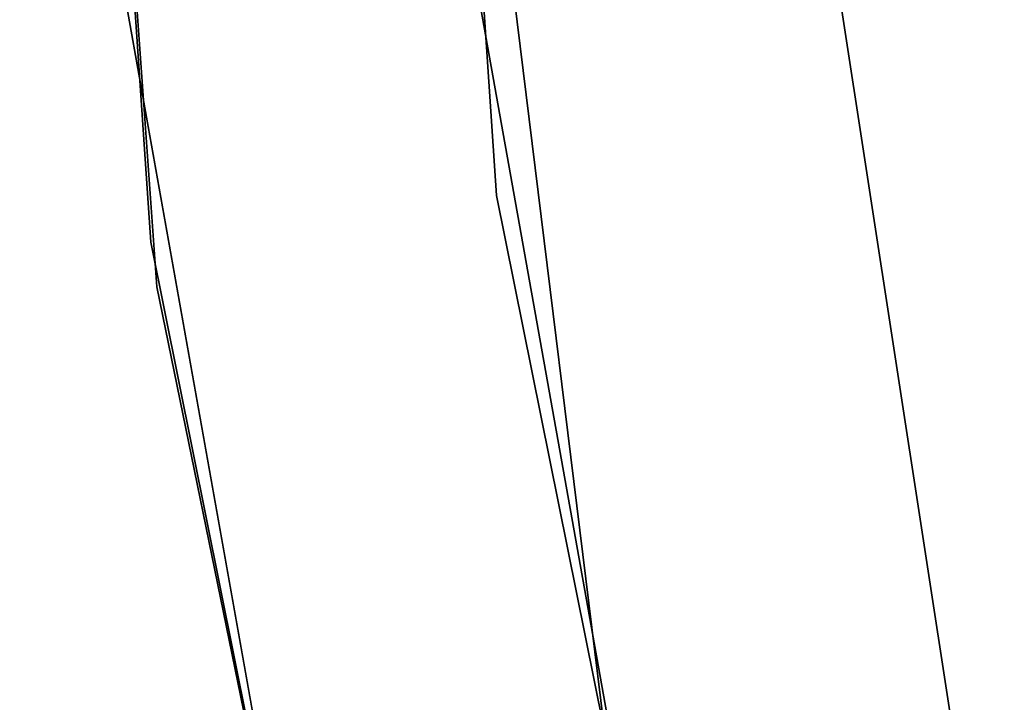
# Model space of a CAD drawing. Extents: x -91 to 91, y -91 to 262.
# Tile 66 of 256: x -63.5 to -59.27, y -10.42 to -7.49. Entities that reach past the tile are written whole.
import ezdxf

# ---------------------------------------------------------------- set-up
doc = ezdxf.new("R2010")
doc.units = 0
doc.header["$LTSCALE"] = 25.4
doc.layers.get('0').update_dxf_attribs({"linetype": 'CONTINUOUS'})

# ---------------------------------------------------------------- blocks, each defined once
blk = doc.blocks.new('ETE0_STL_1')
at = {"color": 0}
for p, q in [((-62.9362, -8.4427, 159.5), (-63.4998, -0.1556, 159.5)), ((-63.4998, -0.1556, 169), (-62.9362, -8.4427, 169)), ((-62.9362, -8.4427, 159.5), (-63.4998, -0.1556, 159.5)), ((-63.4998, -0.1556, 169), (-62.9362, -8.4427, 169)), ((-61.9998, -0.152, 159.5), (-61.4496, -8.2433, 159.5)), ((-61.4496, -8.2433, 169), (-61.9998, -0.152, 169)), ((-61.4496, -8.2433, 169), (-61.9998, -0.152, 169)), ((-61.9998, -0.152, 159.5), (-61.4496, -8.2433, 159.5)), ((-63.499, -0.3492, 158.5), (-62.9102, -8.6345, 158.5)), ((-62.9102, -8.6345, 159.5), (-63.499, -0.3492, 159.5)), ((-63.499, -0.3492, 158.5), (-62.9102, -8.6345, 158.5)), ((-62.9102, -8.6345, 159.5), (-63.499, -0.3492, 159.5)), ((-61.8482, -3.5492, 327.5076), (-60.8559, -11.5916, 327.5076)), ((-60.8559, -11.5916, 328.5076), (-61.8482, -3.5492, 328.5076)), ((-61.8482, -3.5492, 327.5076), (-60.8559, -11.5916, 327.5076)), ((-60.8559, -11.5916, 328.5076), (-61.8482, -3.5492, 328.5076)), ((-59.2675, -11.9806, 164.5076), (-60.1239, -6.4253, 164.5076)), ((-60.1239, -6.4253, 162.5076), (-59.2675, -11.9806, 162.5076)), ((-60.1239, -6.4253, 162.5076), (-59.2675, -11.9806, 162.5076)), ((-59.2675, -11.9806, 164.5076), (-60.1239, -6.4253, 164.5076)), ((-60.1888, -14.8764, 330.5076), (-61.6156, -6.8929, 330.5076)), ((-61.6156, -6.8929, 321.0076), (-60.1888, -14.8764, 321.0076)), ((-61.6156, -6.8929, 321.0076), (-60.1888, -14.8764, 321.0076)), ((-60.1888, -14.8764, 330.5076), (-61.6156, -6.8929, 330.5076)), ((-63.1063, -7.0597, 330.5076), (-61.645, -15.2363, 330.5076)), ((-61.645, -15.2363, 321.0076), (-63.1063, -7.0597, 321.0076)), ((-63.1063, -7.0597, 330.5076), (-61.645, -15.2363, 330.5076)), ((-61.645, -15.2363, 321.0076), (-63.1063, -7.0597, 321.0076)), ((-61.4496, -8.2433, 159.5), (-59.8479, -16.1935, 159.5)), ((-59.8479, -16.1935, 169), (-61.4496, -8.2433, 169)), ((-61.4496, -8.2433, 169), (-61.4496, -8.2433, 159.5)), ((-61.4496, -8.2433, 169), (-61.4496, -8.2433, 159.5)), ((-59.8479, -16.1935, 169), (-61.4496, -8.2433, 169)), ((-61.4496, -8.2433, 159.5), (-59.8479, -16.1935, 159.5)), ((-61.2958, -16.5853, 159.5), (-62.9362, -8.4427, 159.5)), ((-62.9362, -8.4427, 169), (-61.2958, -16.5853, 169)), ((-62.9362, -8.4427, 159.5), (-62.9362, -8.4427, 169)), ((-61.2958, -16.5853, 159.5), (-62.9362, -8.4427, 159.5)), ((-62.9362, -8.4427, 169), (-61.2958, -16.5853, 169)), ((-62.9362, -8.4427, 159.5), (-62.9362, -8.4427, 169)), ((-62.9102, -8.6345, 158.5), (-62.9102, -8.6345, 159.5)), ((-62.9102, -8.6345, 158.5), (-61.245, -16.7721, 158.5)), ((-61.245, -16.7721, 159.5), (-62.9102, -8.6345, 159.5)), ((-62.9102, -8.6345, 158.5), (-62.9102, -8.6345, 159.5)), ((-62.9102, -8.6345, 158.5), (-61.245, -16.7721, 158.5)), ((-61.245, -16.7721, 159.5), (-62.9102, -8.6345, 159.5))]:
    blk.add_line(p, q, dxfattribs=at)

msp = doc.modelspace()

# ---------------------------------------------------------------- block references
at = {"color": 253}
msp.add_blockref('ETE0_STL_1', (0, 0), dxfattribs=at)

doc.saveas('drawing.dxf')
